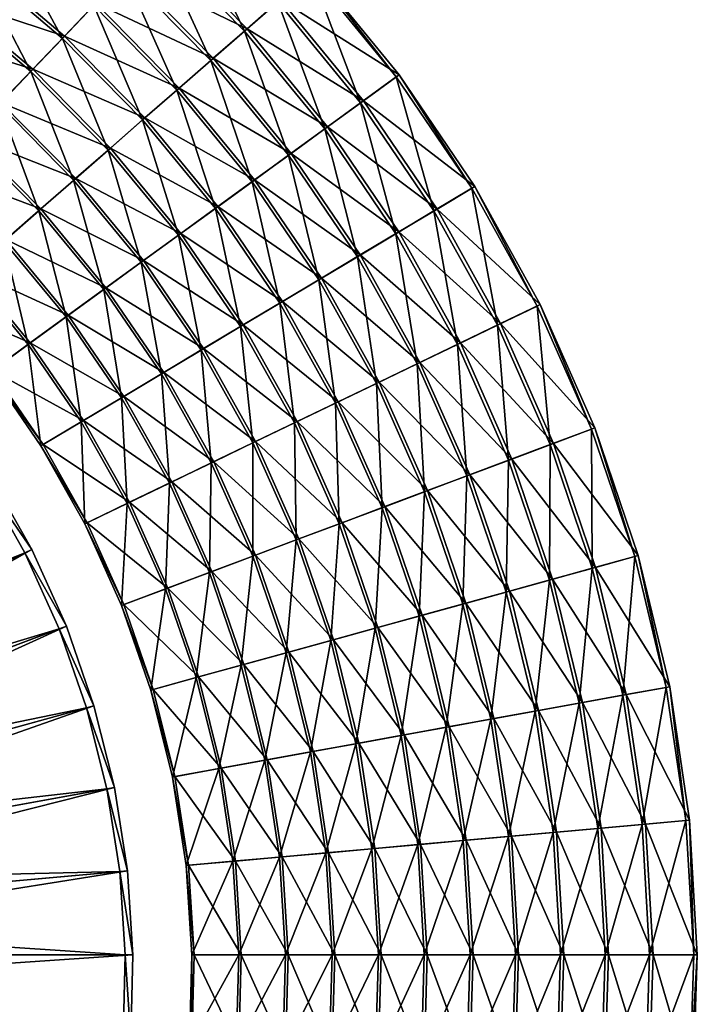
# Model space of a CAD drawing. Header units: millimetres. Extents: x -582 to 582, y -580 to 583.
# Tile 24 of 25: x 319 to 582, y -11 to 370. Entities that reach past the tile are written whole.
import ezdxf

# ---------------------------------------------------------------- set-up
doc = ezdxf.new("R2010")
doc.units = ezdxf.units.MM
doc.layers.add('COUCHE_0', color=7, linetype='Continuous')

msp = doc.modelspace()

# ---------------------------------------------------------------- meshes
at = {"layer": 'COUCHE_0'}
mesh = msp.add_polyface(dxfattribs=at)
corners = [(326.86, 296.33, 117.69), (340.34, 308.11, 124.6), (311.45, 337.38, 124.6), (299.08, 324.44, 117.69), (353.74, 319.81, 131.77), (323.74, 350.24, 131.77), (367.05, 331.44, 139.22), (335.96, 363.02, 139.22), (348.1, 375.71, 146.94), (380.27, 343, 146.94), (360.15, 388.32, 154.93), (381.2, 343.81, 144.2), (367.94, 332.23, 136.47), (336.78, 363.88, 136.47), (348.95, 376.6, 144.2), (354.6, 320.57, 129), (324.53, 351.07, 129), (341.17, 308.83, 121.81), (312.21, 338.18, 121.81), (299.81, 325.21, 114.89), (327.65, 297.03, 114.89), (287.33, 312.16, 108.24), (291.14, 377.86, 131.77), (302.17, 391.68, 139.22), (313.11, 405.41, 146.94), (323.99, 419.05, 154.93), (372.12, 400.84, 163.19), (334.79, 432.59, 163.19), (345.51, 446.03, 171.71), (384, 413.27, 171.71), (356.15, 459.37, 180.51), (384.94, 414.25, 169.04), (373.03, 401.79, 160.49), (335.61, 433.62, 160.49), (346.35, 447.09, 169.04), (361.03, 389.24, 152.21), (324.78, 420.04, 152.21), (313.88, 406.37, 144.2), (302.9, 392.61, 136.47), (291.86, 378.75, 129), (280.74, 364.81, 121.81), (275.61, 431.85, 146.94), (285.22, 446.41, 154.93), (294.76, 460.87, 163.19), (304.23, 475.22, 171.71), (313.64, 489.46, 180.51), (357.02, 460.47, 177.85), (314.4, 490.62, 177.85), (304.98, 476.35, 169.04), (295.49, 461.96, 160.49), (285.92, 447.47, 152.21), (276.29, 432.88, 144.2), (269.26, 516.84, 177.85)]
mesh.append_faces([[corners[k] for k in face] for face in [(0, 2, 3), (1, 5, 2), (4, 7, 5), (6, 8, 7), (9, 10, 8), (11, 13, 14), (12, 16, 13), (15, 18, 16), (17, 19, 18), (20, 21, 19), (5, 23, 22), (7, 24, 23), (8, 25, 24), (10, 27, 25), (26, 28, 27), (29, 30, 28), (31, 33, 34), (32, 36, 33), (35, 37, 36), (14, 38, 37), (13, 39, 38), (16, 40, 39), (25, 43, 42), (27, 44, 43), (28, 45, 44), (30, 47, 45), (46, 48, 47), (34, 49, 48), (33, 50, 49)]], dxfattribs={"vtx0": -1})
mesh.append_faces([[corners[k] for k in face] for face in [(0, 1, 2), (1, 4, 5), (4, 6, 7), (11, 12, 13), (12, 15, 16), (15, 17, 18), (2, 5, 22), (5, 7, 23), (7, 8, 24), (8, 10, 25), (10, 26, 27), (31, 32, 33), (32, 35, 36), (35, 14, 37), (14, 13, 38), (13, 16, 39), (16, 18, 40), (23, 24, 41), (24, 25, 42), (25, 27, 43), (27, 28, 44), (28, 30, 45), (30, 46, 47), (46, 34, 48), (34, 33, 49), (33, 36, 50), (36, 37, 51), (45, 47, 52)]], dxfattribs={"vtx2": -1})
mesh = msp.add_polyface(dxfattribs=at)
corners = [(465.05, 287.43, 163.19), (451.43, 338.07, 171.72), (437.52, 327.97, 163.19), (479.81, 296.25, 171.72), (494.46, 305, 180.51), (465.23, 348.1, 180.51), (495.66, 305.71, 177.85), (466.36, 348.92, 177.85), (480.98, 296.94, 169.04), (452.52, 338.87, 169.04), (438.58, 328.74, 160.49), (466.18, 288.1, 160.49), (424.53, 318.53, 152.21), (380.88, 286.82, 131.77), (367.05, 331.44, 139.22), (353.74, 319.81, 131.77), (395.18, 297.21, 139.22), (409.39, 307.53, 146.94), (380.27, 343, 146.94), (423.5, 317.79, 154.93), (393.41, 354.48, 154.93), (406.45, 365.87, 163.19), (419.4, 377.18, 171.71), (432.25, 388.41, 180.51), (433.3, 389.33, 177.85), (420.42, 378.07, 169.04), (407.44, 366.73, 160.49), (394.37, 355.31, 152.21), (410.39, 308.25, 144.2), (381.2, 343.81, 144.2), (396.14, 297.91, 136.47), (367.94, 332.23, 136.47), (354.6, 320.57, 129), (348.1, 375.71, 146.94), (360.15, 388.32, 154.93), (372.12, 400.84, 163.19), (384, 413.27, 171.71), (395.79, 425.6, 180.51), (396.76, 426.61, 177.85), (384.94, 414.25, 169.04), (373.03, 401.79, 160.49), (361.03, 389.24, 152.21), (348.95, 376.6, 144.2), (345.51, 446.03, 171.71), (356.15, 459.37, 180.51), (357.02, 460.47, 177.85), (346.35, 447.09, 169.04)]
mesh.append_faces([[corners[k] for k in face] for face in [(0, 1, 2), (3, 5, 1), (4, 7, 5), (6, 9, 7), (8, 10, 9), (11, 12, 10), (13, 14, 15), (16, 18, 14), (17, 20, 18), (19, 21, 20), (2, 22, 21), (1, 23, 22), (5, 24, 23), (7, 25, 24), (9, 26, 25), (10, 27, 26), (12, 29, 27), (28, 31, 29), (30, 32, 31), (20, 35, 34), (21, 36, 35), (22, 37, 36), (23, 38, 37), (24, 39, 38), (25, 40, 39), (26, 41, 40), (27, 42, 41), (37, 45, 44), (38, 46, 45)]], dxfattribs={"vtx0": -1})
mesh.append_faces([[corners[k] for k in face] for face in [(3, 4, 5), (4, 6, 7), (6, 8, 9), (16, 17, 18), (17, 19, 20), (19, 2, 21), (2, 1, 22), (1, 5, 23), (5, 7, 24), (7, 9, 25), (9, 10, 26), (10, 12, 27), (12, 28, 29), (28, 30, 31), (14, 18, 33), (18, 20, 34), (20, 21, 35), (21, 22, 36), (22, 23, 37), (23, 24, 38), (24, 25, 39), (25, 26, 40), (26, 27, 41), (27, 29, 42), (35, 36, 43), (36, 37, 44), (37, 38, 45), (38, 39, 46)]], dxfattribs={"vtx2": -1})
mesh = msp.add_polyface(dxfattribs=at)
corners = [(476.16, 187.57, 146.94), (473.24, 237.07, 154.93), (457.53, 229.5, 146.94), (492.49, 193.7, 154.93), (488.85, 244.59, 163.19), (508.71, 199.78, 163.19), (524.8, 205.82, 171.72), (504.34, 252.05, 171.72), (540.78, 211.82, 180.51), (519.71, 259.45, 180.51), (542.09, 212.31, 177.85), (520.97, 260.05, 177.85), (526.07, 206.3, 169.04), (505.56, 252.63, 169.04), (509.93, 200.24, 160.49), (490.03, 245.15, 160.49), (474.39, 237.62, 152.21), (493.68, 194.14, 152.21), (458.63, 230.04, 144.2), (409.75, 206.49, 124.6), (425.78, 214.21, 131.77), (404.96, 251.52, 131.77), (441.7, 221.88, 139.22), (420.14, 260.59, 139.22), (435.21, 269.6, 146.94), (450.19, 278.54, 154.93), (465.05, 287.43, 163.19), (479.81, 296.25, 171.72), (494.46, 305, 180.51), (495.66, 305.71, 177.85), (480.98, 296.94, 169.04), (466.18, 288.1, 160.49), (451.28, 279.2, 152.21), (436.27, 270.23, 144.2), (442.77, 222.4, 136.47), (421.15, 261.2, 136.47), (426.81, 214.71, 129), (405.94, 252.11, 129), (410.74, 206.97, 121.81), (390.63, 242.96, 121.81), (395.18, 297.21, 139.22), (409.39, 307.53, 146.94), (423.5, 317.79, 154.93), (437.52, 327.97, 163.19), (451.43, 338.07, 171.72), (438.58, 328.74, 160.49), (424.53, 318.53, 152.21), (410.39, 308.25, 144.2), (396.14, 297.91, 136.47)]
mesh.append_faces([[corners[k] for k in face] for face in [(0, 1, 2), (3, 4, 1), (5, 7, 4), (6, 9, 7), (8, 11, 9), (10, 13, 11), (12, 15, 13), (14, 16, 15), (17, 18, 16), (20, 23, 21), (22, 24, 23), (2, 25, 24), (1, 26, 25), (4, 27, 26), (7, 28, 27), (9, 29, 28), (11, 30, 29), (13, 31, 30), (15, 32, 31), (16, 33, 32), (18, 35, 33), (34, 37, 35), (36, 39, 37), (23, 41, 40), (24, 42, 41), (25, 43, 42), (32, 47, 46), (33, 48, 47)]], dxfattribs={"vtx0": -1})
mesh.append_faces([[corners[k] for k in face] for face in [(5, 6, 7), (6, 8, 9), (8, 10, 11), (10, 12, 13), (12, 14, 15), (19, 20, 21), (20, 22, 23), (22, 2, 24), (2, 1, 25), (1, 4, 26), (4, 7, 27), (7, 9, 28), (9, 11, 29), (11, 13, 30), (13, 15, 31), (15, 16, 32), (16, 18, 33), (18, 34, 35), (34, 36, 37), (36, 38, 39), (21, 23, 40), (23, 24, 41), (24, 25, 42), (25, 26, 43), (26, 27, 44), (30, 31, 45), (31, 32, 46), (32, 33, 47), (33, 35, 48)]], dxfattribs={"vtx2": -1})
mesh = msp.add_polyface(dxfattribs=at)
corners = [(377.4, 190.91, 111.07), (374.32, 233.22, 117.69), (358.86, 223.98, 111.07), (393.62, 198.73, 117.69), (389.69, 242.4, 124.6), (409.75, 206.49, 124.6), (404.96, 251.52, 131.77), (410.74, 206.97, 121.81), (375.23, 233.76, 114.89), (390.63, 242.96, 121.81), (394.57, 199.19, 114.89), (359.73, 224.5, 108.24), (327.68, 205.35, 98.65), (343.31, 214.69, 104.72), (322.79, 244.61, 104.72), (308.05, 233.91, 98.65), (337.44, 255.26, 111.07), (352.01, 265.84, 117.69), (366.49, 276.36, 124.6), (380.88, 286.82, 131.77), (395.18, 297.21, 139.22), (421.15, 261.2, 136.47), (405.94, 252.11, 129), (381.81, 287.49, 129), (396.14, 297.91, 136.47), (367.38, 277.01, 121.81), (352.86, 266.46, 114.89), (338.26, 255.85, 108.24), (344.15, 215.19, 101.88), (323.57, 245.18, 101.88), (328.48, 205.83, 95.79), (308.8, 234.45, 95.79), (308.05, 233.91, 98.65), (299.66, 272.57, 104.72), (285.94, 260.59, 98.65), (313.3, 284.48, 111.07), (326.86, 296.33, 117.69), (340.34, 308.11, 124.6), (353.74, 319.81, 131.77), (367.05, 331.44, 139.22), (354.6, 320.57, 129), (341.17, 308.83, 121.81), (327.65, 297.03, 114.89), (314.06, 285.15, 108.24), (300.39, 273.21, 101.88), (286.64, 261.2, 95.79), (308.05, 233.91, 98.65), (285.94, 260.59, 98.65), (286.63, 311.43, 111.07), (299.08, 324.44, 117.69), (299.81, 325.21, 114.89), (287.33, 312.16, 108.24)]
mesh.append_faces([[corners[k] for k in face] for face in [(0, 1, 2), (3, 4, 1), (5, 6, 4), (7, 8, 9), (10, 11, 8), (12, 14, 15), (13, 16, 14), (2, 17, 16), (1, 18, 17), (4, 19, 18), (6, 20, 19), (21, 23, 24), (22, 25, 23), (9, 26, 25), (8, 27, 26), (11, 29, 27), (28, 31, 29), (30, 32, 31), (15, 33, 34), (14, 35, 33), (16, 36, 35), (17, 37, 36), (18, 38, 37), (23, 41, 40), (25, 42, 41), (26, 43, 42), (27, 44, 43), (29, 45, 44), (35, 49, 48)]], dxfattribs={"vtx0": -1})
mesh.append_faces([[corners[k] for k in face] for face in [(12, 13, 14), (13, 2, 16), (2, 1, 17), (1, 4, 18), (4, 6, 19), (21, 22, 23), (22, 9, 25), (9, 8, 26), (8, 11, 27), (11, 28, 29), (28, 30, 31), (15, 14, 33), (14, 16, 35), (16, 17, 36), (17, 18, 37), (18, 19, 38), (19, 20, 39), (24, 23, 40), (23, 25, 41), (25, 26, 42), (26, 27, 43), (27, 29, 44), (29, 31, 45), (31, 46, 47), (33, 35, 48), (35, 36, 49), (41, 42, 50), (42, 43, 51)]], dxfattribs={"vtx2": -1})
mesh = msp.add_polyface(dxfattribs=at)
corners = [(156.93, -5.74, 2064.85), (363.23, 8.36, 585.85), (156.92, 8.36, 2064.85), (360.26, 8.36, 585.44), (153.94, 8.36, 2064.44), (152.67, 22.13, 2064.44), (358.16, 40.62, 585.44), (361.12, 40.89, 585.85), (155.63, 22.4, 2064.85), (360.26, 8.36, 585.44), (358.16, 40.62, 585.44), (358.16, 40.62, 585.44), (150.17, 35.73, 2064.44), (353.17, 72.57, 585.44), (356.1, 73.1, 585.85), (153.1, 36.26, 2064.85), (358.16, 40.62, 585.44), (353.17, 72.57, 585.44), (353.17, 72.57, 585.44), (146.47, 49.06, 2064.44), (345.35, 103.95, 585.44), (348.21, 104.74, 585.85), (149.33, 49.85, 2064.85), (353.17, 72.57, 585.44), (345.35, 103.95, 585.44), (345.35, 103.95, 585.44), (141.58, 62, 2064.44), (334.74, 134.49, 585.44), (337.52, 135.53, 585.85), (144.36, 63.04, 2064.85), (345.35, 103.95, 585.44), (334.74, 134.49, 585.44), (334.74, 134.49, 585.44), (135.55, 74.45, 2064.44), (321.43, 163.96, 585.44), (324.11, 165.25, 585.85), (138.22, 75.74, 2064.85), (334.74, 134.49, 585.44), (321.43, 163.96, 585.44), (321.43, 163.96, 585.44), (358.89, 143.55, 98.65), (361.08, 183.06, 104.72), (344.67, 175.15, 98.65), (376.84, 150.29, 101.88), (359.75, 143.88, 95.79), (345.51, 175.56, 95.79), (358.89, 143.55, 98.65), (344.67, 175.15, 98.65), (344.67, 175.15, 98.65), (128.43, 86.3, 2064.44), (305.54, 192.12, 585.44), (308.09, 193.65, 585.85), (321.43, 163.96, 585.44), (305.54, 192.12, 585.44), (305.54, 192.12, 585.44), (343.31, 214.69, 104.72), (327.68, 205.35, 98.65), (358.86, 223.98, 111.07), (378.31, 191.35, 108.24), (344.15, 215.19, 101.88), (359.73, 224.5, 108.24), (361.95, 183.48, 101.88), (328.48, 205.83, 95.79), (344.67, 175.15, 98.65), (327.68, 205.35, 98.65), (327.68, 205.35, 98.65), (120.27, 97.48, 2064.44), (287.19, 218.74, 585.44), (130.98, 87.83, 2064.85), (289.59, 220.49, 585.85), (305.54, 192.12, 585.44), (287.19, 218.74, 585.44), (287.19, 218.74, 585.44), (327.68, 205.35, 98.65), (308.05, 233.91, 98.65), (111.15, 107.87, 2064.44), (266.52, 243.61, 585.44), (122.68, 99.22, 2064.85), (268.76, 245.57, 585.85), (101.13, 117.41, 2064.44), (243.71, 266.53, 585.44), (113.39, 109.83, 2064.85), (245.76, 268.68, 585.85)]
mesh.append_faces([[corners[k] for k in face] for face in [(0, 1, 2), (3, 5, 6), (2, 7, 8), (1, 11, 7), (6, 12, 13), (8, 14, 15), (7, 18, 14), (13, 19, 20), (15, 21, 22), (14, 25, 21), (20, 26, 27), (22, 28, 29), (21, 32, 28), (27, 33, 34), (29, 35, 36), (28, 39, 35), (40, 41, 42), (44, 48, 45), (34, 49, 50), (35, 54, 51), (42, 55, 56), (41, 57, 55), (58, 59, 60), (61, 62, 59), (45, 65, 62), (50, 66, 67), (51, 72, 69), (67, 75, 76), (76, 79, 80)]], dxfattribs={"vtx0": -1})
mesh.append_faces([[corners[k] for k in face] for face in [(3, 4, 5), (2, 1, 7), (1, 9, 10), (6, 5, 12), (8, 7, 14), (7, 16, 17), (13, 12, 19), (15, 14, 21), (14, 23, 24), (20, 19, 26), (22, 21, 28), (21, 30, 31), (27, 26, 33), (29, 28, 35), (28, 37, 38), (43, 44, 45), (44, 46, 47), (34, 33, 49), (36, 35, 51), (35, 52, 53), (42, 41, 55), (61, 45, 62), (45, 63, 64), (68, 51, 69), (51, 70, 71), (62, 73, 74), (77, 69, 78), (81, 78, 82)]], dxfattribs={"vtx2": -1})
mesh = msp.add_polyface(dxfattribs=at)
corners = [(577.35, 60.35, 180.51), (571.09, 112.12, 177.85), (569.71, 111.87, 180.51), (578.74, 60.48, 177.85), (554.25, 109.06, 169.04), (467.13, 93.25, 131.77), (484.52, 96.41, 139.22), (474.03, 139.46, 139.22), (456.99, 134.76, 131.77), (501.8, 99.54, 146.94), (490.96, 144.13, 146.94), (518.96, 102.66, 154.93), (507.77, 148.77, 154.93), (536.01, 105.75, 163.19), (524.47, 153.38, 163.19), (552.92, 108.82, 171.72), (541.04, 157.95, 171.72), (557.49, 162.49, 180.51), (558.84, 162.86, 177.85), (542.35, 158.31, 169.04), (537.3, 105.99, 160.49), (525.73, 153.73, 160.49), (520.21, 102.89, 152.21), (509, 149.11, 152.21), (503.01, 99.76, 144.2), (492.14, 144.46, 144.2), (485.69, 96.62, 136.47), (475.17, 139.78, 136.47), (468.25, 93.46, 129), (458.09, 135.06, 129), (459.72, 181.4, 139.22), (476.16, 187.57, 146.94), (492.49, 193.7, 154.93), (508.71, 199.78, 163.19), (524.8, 205.82, 171.72), (540.78, 211.82, 180.51), (542.09, 212.31, 177.85), (526.07, 206.3, 169.04), (509.93, 200.24, 160.49), (493.68, 194.14, 152.21), (477.31, 188, 144.2), (460.83, 181.81, 136.47), (457.53, 229.5, 146.94), (473.24, 237.07, 154.93), (488.85, 244.59, 163.19), (474.39, 237.62, 152.21), (458.63, 230.04, 144.2), (442.77, 222.4, 136.47)]
mesh.append_faces([[corners[k] for k in face] for face in [(0, 1, 2), (3, 4, 1), (5, 7, 8), (6, 10, 7), (9, 12, 10), (11, 14, 12), (13, 16, 14), (15, 17, 16), (2, 18, 17), (1, 19, 18), (4, 21, 19), (20, 23, 21), (22, 25, 23), (24, 27, 25), (26, 29, 27), (7, 31, 30), (10, 32, 31), (12, 33, 32), (14, 34, 33), (16, 35, 34), (17, 36, 35), (18, 37, 36), (19, 38, 37), (21, 39, 38), (23, 40, 39), (25, 41, 40)]], dxfattribs={"vtx0": -1})
mesh.append_faces([[corners[k] for k in face] for face in [(5, 6, 7), (6, 9, 10), (9, 11, 12), (11, 13, 14), (13, 15, 16), (15, 2, 17), (2, 1, 18), (1, 4, 19), (4, 20, 21), (20, 22, 23), (22, 24, 25), (24, 26, 27), (26, 28, 29), (8, 7, 30), (7, 10, 31), (10, 12, 32), (12, 14, 33), (14, 16, 34), (16, 17, 35), (17, 18, 36), (18, 19, 37), (19, 21, 38), (21, 23, 39), (23, 25, 40), (25, 27, 41), (30, 31, 42), (31, 32, 43), (32, 33, 44), (38, 39, 45), (39, 40, 46), (40, 41, 47)]], dxfattribs={"vtx2": -1})
mesh = msp.add_polyface(dxfattribs=at)
corners = [(449.62, 90.07, 124.6), (456.99, 134.76, 131.77), (439.84, 130.02, 124.6), (468.25, 93.46, 129), (440.9, 130.32, 121.81), (458.09, 135.06, 129), (370.21, 110.81, 98.65), (387.76, 115.65, 104.72), (375.94, 149.95, 104.72), (358.89, 143.55, 98.65), (405.22, 120.47, 111.07), (392.89, 156.32, 111.07), (422.58, 125.26, 117.69), (409.75, 162.64, 117.69), (426.51, 168.93, 124.6), (443.17, 175.19, 131.77), (459.72, 181.4, 139.22), (475.17, 139.78, 136.47), (444.24, 175.59, 129), (460.83, 181.81, 136.47), (427.54, 169.32, 121.81), (423.6, 125.54, 114.89), (410.74, 163.02, 114.89), (406.2, 120.74, 108.24), (393.84, 156.67, 108.24), (388.7, 115.91, 101.88), (376.84, 150.29, 101.88), (371.1, 111.05, 95.79), (359.75, 143.88, 95.79), (370.21, 110.81, 98.65), (358.89, 143.55, 98.65), (358.89, 143.55, 98.65), (361.08, 183.06, 104.72), (377.4, 190.91, 111.07), (393.62, 198.73, 117.69), (409.75, 206.49, 124.6), (425.78, 214.21, 131.77), (441.7, 221.88, 139.22), (457.53, 229.5, 146.94), (477.31, 188, 144.2), (442.77, 222.4, 136.47), (458.63, 230.04, 144.2), (426.81, 214.71, 129), (410.74, 206.97, 121.81), (394.57, 199.19, 114.89), (378.31, 191.35, 108.24), (361.95, 183.48, 101.88), (345.51, 175.56, 95.79), (358.86, 223.98, 111.07), (374.32, 233.22, 117.69), (389.69, 242.4, 124.6), (375.23, 233.76, 114.89), (359.73, 224.5, 108.24), (344.15, 215.19, 101.88)]
mesh.append_faces([[corners[k] for k in face] for face in [(0, 1, 2), (3, 4, 5), (6, 8, 9), (7, 11, 8), (10, 13, 11), (12, 14, 13), (2, 15, 14), (1, 16, 15), (17, 18, 19), (5, 20, 18), (4, 22, 20), (21, 24, 22), (23, 26, 24), (25, 28, 26), (27, 31, 28), (8, 33, 32), (11, 34, 33), (13, 35, 34), (14, 36, 35), (15, 37, 36), (16, 38, 37), (39, 40, 41), (19, 42, 40), (18, 43, 42), (20, 44, 43), (22, 45, 44), (24, 46, 45), (26, 47, 46)]], dxfattribs={"vtx0": -1})
mesh.append_faces([[corners[k] for k in face] for face in [(6, 7, 8), (7, 10, 11), (10, 12, 13), (12, 2, 14), (2, 1, 15), (17, 5, 18), (5, 4, 20), (4, 21, 22), (21, 23, 24), (23, 25, 26), (25, 27, 28), (27, 29, 30), (9, 8, 32), (8, 11, 33), (11, 13, 34), (13, 14, 35), (14, 15, 36), (15, 16, 37), (19, 18, 42), (18, 20, 43), (20, 22, 44), (22, 24, 45), (24, 26, 46), (32, 33, 48), (33, 34, 49), (34, 35, 50), (43, 44, 51), (44, 45, 52), (45, 46, 53)]], dxfattribs={"vtx2": -1})
mesh = msp.add_polyface(dxfattribs=at)
corners = [(386.05, 8.36, 98.65), (404.26, 8.36, 104.72), (401.99, 44.57, 104.72), (383.85, 42.94, 98.65), (422.37, 8.36, 111.07), (420.02, 46.19, 111.07), (440.38, 8.36, 117.69), (437.96, 47.81, 117.69), (458.28, 8.36, 124.6), (455.79, 49.41, 124.6), (459.38, 8.36, 121.81), (441.44, 8.36, 114.89), (439.01, 47.9, 114.89), (456.88, 49.51, 121.81), (423.39, 8.36, 108.24), (421.03, 46.28, 108.24), (405.23, 8.36, 101.88), (402.95, 44.65, 101.88), (386.98, 8.36, 95.79), (384.77, 43.02, 95.79), (386.05, 8.36, 98.65), (383.85, 42.94, 98.65), (383.85, 42.94, 98.65), (396.47, 80.43, 104.72), (378.55, 77.18, 98.65), (414.29, 83.66, 111.07), (432.01, 86.88, 117.69), (449.62, 90.07, 124.6), (467.13, 93.25, 131.77), (433.05, 87.07, 114.89), (450.71, 90.27, 121.81), (415.29, 83.84, 108.24), (397.43, 80.6, 101.88), (379.47, 77.34, 95.79), (383.85, 42.94, 98.65), (378.55, 77.18, 98.65), (378.55, 77.18, 98.65), (387.76, 115.65, 104.72), (370.21, 110.81, 98.65), (405.22, 120.47, 111.07), (422.58, 125.26, 117.69), (439.84, 130.02, 124.6), (456.99, 134.76, 131.77), (468.25, 93.46, 129), (440.9, 130.32, 121.81), (423.6, 125.54, 114.89), (406.2, 120.74, 108.24), (388.7, 115.91, 101.88), (371.1, 111.05, 95.79), (378.55, 77.18, 98.65), (370.21, 110.81, 98.65), (370.21, 110.81, 98.65)]
mesh.append_faces([[corners[k] for k in face] for face in [(0, 2, 3), (1, 5, 2), (4, 7, 5), (6, 9, 7), (10, 12, 13), (11, 15, 12), (14, 17, 15), (16, 19, 17), (18, 22, 19), (3, 23, 24), (2, 25, 23), (5, 26, 25), (7, 27, 26), (9, 28, 27), (13, 29, 30), (12, 31, 29), (15, 32, 31), (17, 33, 32), (19, 36, 33), (24, 37, 38), (23, 39, 37), (25, 40, 39), (26, 41, 40), (30, 45, 44), (29, 46, 45), (31, 47, 46), (32, 48, 47), (33, 51, 48)]], dxfattribs={"vtx0": -1})
mesh.append_faces([[corners[k] for k in face] for face in [(0, 1, 2), (1, 4, 5), (4, 6, 7), (6, 8, 9), (10, 11, 12), (11, 14, 15), (14, 16, 17), (16, 18, 19), (18, 20, 21), (3, 2, 23), (2, 5, 25), (5, 7, 26), (7, 9, 27), (13, 12, 29), (12, 15, 31), (15, 17, 32), (17, 19, 33), (19, 34, 35), (24, 23, 37), (23, 25, 39), (25, 26, 40), (26, 27, 41), (27, 28, 42), (43, 30, 44), (30, 29, 45), (29, 31, 46), (31, 32, 47), (32, 33, 48), (33, 49, 50)]], dxfattribs={"vtx2": -1})
mesh = msp.add_polyface(dxfattribs=at)
corners = [(458.28, 8.36, 124.6), (476.07, 8.36, 131.77), (473.51, 51, 131.77), (455.79, 49.41, 124.6), (493.75, 8.36, 139.22), (491.11, 52.59, 139.22), (511.31, 8.36, 146.94), (508.61, 54.16, 146.94), (528.76, 8.36, 154.93), (525.98, 55.73, 154.93), (546.08, 8.36, 163.19), (543.23, 57.28, 163.19), (563.27, 8.36, 171.72), (560.35, 58.82, 171.72), (580.34, 8.36, 180.51), (577.35, 60.35, 180.51), (581.73, 8.36, 177.85), (578.74, 60.48, 177.85), (564.62, 8.36, 169.04), (561.7, 58.94, 169.04), (547.39, 8.36, 160.49), (544.53, 57.4, 160.49), (530.03, 8.36, 152.21), (527.24, 55.84, 152.21), (512.54, 8.36, 144.2), (509.83, 54.27, 144.2), (494.94, 8.36, 136.47), (492.3, 52.7, 136.47), (477.22, 8.36, 129), (474.65, 51.11, 129), (459.38, 8.36, 121.81), (456.88, 49.51, 121.81), (467.13, 93.25, 131.77), (484.52, 96.41, 139.22), (501.8, 99.54, 146.94), (518.96, 102.66, 154.93), (536.01, 105.75, 163.19), (552.92, 108.82, 171.72), (569.71, 111.87, 180.51), (571.09, 112.12, 177.85), (554.25, 109.06, 169.04), (537.3, 105.99, 160.49), (520.21, 102.89, 152.21), (503.01, 99.76, 144.2), (485.69, 96.62, 136.47), (468.25, 93.46, 129), (450.71, 90.27, 121.81)]
mesh.append_faces([[corners[k] for k in face] for face in [(0, 2, 3), (1, 5, 2), (4, 7, 5), (6, 9, 7), (8, 11, 9), (10, 13, 11), (12, 15, 13), (14, 17, 15), (16, 19, 17), (18, 21, 19), (20, 23, 21), (22, 25, 23), (24, 27, 25), (26, 29, 27), (28, 31, 29), (2, 33, 32), (5, 34, 33), (7, 35, 34), (9, 36, 35), (11, 37, 36), (13, 38, 37), (19, 41, 40), (21, 42, 41), (23, 43, 42), (25, 44, 43), (27, 45, 44), (29, 46, 45)]], dxfattribs={"vtx0": -1})
mesh.append_faces([[corners[k] for k in face] for face in [(0, 1, 2), (1, 4, 5), (4, 6, 7), (6, 8, 9), (8, 10, 11), (10, 12, 13), (12, 14, 15), (14, 16, 17), (16, 18, 19), (18, 20, 21), (20, 22, 23), (22, 24, 25), (24, 26, 27), (26, 28, 29), (28, 30, 31), (3, 2, 32), (2, 5, 33), (5, 7, 34), (7, 9, 35), (9, 11, 36), (11, 13, 37), (13, 15, 38), (15, 17, 39), (17, 19, 40), (19, 21, 41), (21, 23, 42), (23, 25, 43), (25, 27, 44), (27, 29, 45), (29, 31, 46)]], dxfattribs={"vtx2": -1})
mesh = msp.add_polyface(dxfattribs=at)
corners = [(122.93, -96.7, 2064.85), (298.12, -206.55, 585.85), (131.21, -85.28, 2064.85), (295.71, -204.8, 585.44), (128.8, -83.53, 2064.44), (135.87, -71.65, 2064.44), (315.53, -178.99, 585.85), (138.42, -73.17, 2064.85), (312.98, -177.46, 585.44), (141.84, -59.17, 2064.44), (327.73, -148.69, 585.44), (330.4, -149.98, 585.85), (144.52, -60.46, 2064.85), (146.68, -46.21, 2064.44), (339.83, -118.7, 585.44), (342.62, -119.75, 585.85), (149.46, -47.25, 2064.85), (150.33, -32.87, 2064.44), (349.21, -87.76, 585.44), (147.12, -31.98, 2089.43), (143.53, -45.03, 2114.8), (146.35, -46.09, 2089.81), (149.99, -32.78, 2089.81), (147.09, -31.98, 2114.8), (153.19, -33.66, 2064.85), (352.07, -88.55, 585.85), (152.77, -19.25, 2064.44), (355.76, -56.09, 585.44), (149.49, -18.66, 2089.43), (146.53, -18.12, 2114.46), (144.49, -31.26, 2139.83), (149.46, -18.65, 2114.8), (146.81, -18.17, 2139.83), (152.42, -19.19, 2089.81), (155.69, -19.78, 2064.85), (358.69, -56.62, 585.85), (153.97, -5.48, 2064.44), (359.46, -23.97, 585.44), (150.66, -5.18, 2089.43), (147.66, -4.91, 2114.46), (144.98, -4.67, 2139.53), (144.47, -17.75, 2164.88), (147.95, -4.93, 2139.83), (150.63, -5.17, 2114.8), (153.63, -5.44, 2089.81), (156.93, -5.74, 2064.85), (362.42, -24.24, 585.85), (153.94, 8.36, 2064.44), (360.26, 8.36, 585.44), (150.62, 8.36, 2089.43), (147.61, 8.36, 2114.46), (145.58, -4.72, 2164.88), (147.89, 8.36, 2139.83), (150.59, 8.36, 2114.8), (153.59, 8.36, 2089.81), (156.92, 8.36, 2064.85), (363.23, 8.36, 585.85)]
mesh.append_faces([[corners[k] for k in face] for face in [(0, 1, 2), (2, 6, 7), (8, 9, 10), (7, 11, 12), (10, 13, 14), (12, 15, 16), (14, 17, 18), (13, 19, 17), (20, 22, 23), (21, 24, 22), (16, 25, 24), (18, 26, 27), (17, 28, 26), (19, 29, 28), (30, 31, 32), (23, 33, 31), (22, 34, 33), (24, 35, 34), (27, 36, 37), (26, 38, 36), (28, 39, 38), (29, 40, 39), (32, 43, 42), (31, 44, 43), (33, 45, 44), (34, 46, 45), (37, 47, 48)]], dxfattribs={"vtx0": -1})
mesh.append_faces([[corners[k] for k in face] for face in [(3, 4, 5), (8, 5, 9), (10, 9, 13), (12, 11, 15), (14, 13, 17), (20, 21, 22), (21, 16, 24), (16, 15, 25), (18, 17, 26), (17, 19, 28), (30, 23, 31), (23, 22, 33), (22, 24, 34), (24, 25, 35), (27, 26, 36), (26, 28, 38), (28, 29, 39), (41, 32, 42), (32, 31, 43), (31, 33, 44), (33, 34, 45), (34, 35, 46), (37, 36, 47), (36, 38, 49), (38, 39, 50), (51, 42, 52), (42, 43, 53), (43, 44, 54), (44, 45, 55), (45, 46, 56)]], dxfattribs={"vtx2": -1})
mesh = msp.add_polyface(dxfattribs=at)
corners = [(330.4, -149.98, 585.85), (339.83, -118.7, 585.44), (342.62, -119.75, 585.85), (339.83, -118.7, 585.44), (349.21, -87.76, 585.44), (349.21, -87.76, 585.44), (352.07, -88.55, 585.85), (363.98, -127.77, 98.65), (381.03, -134.17, 104.72), (391.62, -99.46, 104.72), (374.07, -94.62, 98.65), (397.99, -140.53, 111.07), (409.08, -104.28, 111.07), (414.85, -146.86, 117.69), (426.44, -109.07, 117.69), (415.84, -147.23, 114.89), (398.94, -140.89, 108.24), (410.06, -104.55, 108.24), (427.46, -109.35, 114.89), (381.94, -134.51, 101.88), (392.56, -99.72, 101.88), (364.85, -128.09, 95.79), (374.96, -94.87, 95.79), (363.98, -127.77, 98.65), (374.07, -94.62, 98.65), (374.07, -94.62, 98.65), (349.21, -87.76, 585.44), (355.76, -56.09, 585.44), (355.76, -56.09, 585.44), (358.69, -56.62, 585.85), (399.06, -63.95, 104.72), (381.14, -60.7, 98.65), (416.88, -67.18, 111.07), (434.6, -70.4, 117.69), (417.88, -67.37, 108.24), (400.02, -64.12, 101.88), (382.06, -60.86, 95.79), (374.07, -94.62, 98.65), (381.14, -60.7, 98.65), (381.14, -60.7, 98.65), (355.76, -56.09, 585.44), (359.46, -23.97, 585.44), (359.46, -23.97, 585.44), (362.42, -24.24, 585.85), (403.29, -27.91, 104.72), (385.15, -26.28, 98.65), (421.32, -29.54, 111.07), (435.64, -70.59, 114.89), (422.33, -29.63, 108.24), (404.25, -28, 101.88), (386.07, -26.36, 95.79), (381.14, -60.7, 98.65), (385.15, -26.28, 98.65), (385.15, -26.28, 98.65), (359.46, -23.97, 585.44), (360.26, 8.36, 585.44), (360.26, 8.36, 585.44), (363.23, 8.36, 585.85), (404.26, 8.36, 104.72), (386.05, 8.36, 98.65), (422.37, 8.36, 111.07), (405.23, 8.36, 101.88), (423.39, 8.36, 108.24), (386.98, 8.36, 95.79), (385.15, -26.28, 98.65), (386.05, 8.36, 98.65), (386.05, 8.36, 98.65)]
mesh.append_faces([[corners[k] for k in face] for face in [(0, 1, 2), (2, 5, 6), (7, 9, 10), (8, 12, 9), (11, 14, 12), (15, 17, 18), (16, 20, 17), (19, 22, 20), (21, 25, 22), (6, 28, 29), (10, 30, 31), (9, 32, 30), (12, 33, 32), (17, 35, 34), (20, 36, 35), (22, 39, 36), (29, 42, 43), (31, 44, 45), (30, 46, 44), (34, 49, 48), (35, 50, 49), (36, 53, 50), (43, 56, 57), (45, 58, 59), (44, 60, 58), (48, 61, 62), (49, 63, 61), (50, 66, 63)]], dxfattribs={"vtx0": -1})
mesh.append_faces([[corners[k] for k in face] for face in [(2, 3, 4), (7, 8, 9), (8, 11, 12), (11, 13, 14), (15, 16, 17), (16, 19, 20), (19, 21, 22), (21, 23, 24), (6, 26, 27), (10, 9, 30), (9, 12, 32), (12, 14, 33), (18, 17, 34), (17, 20, 35), (20, 22, 36), (22, 37, 38), (29, 40, 41), (31, 30, 44), (30, 32, 46), (47, 34, 48), (34, 35, 49), (35, 36, 50), (36, 51, 52), (43, 54, 55), (45, 44, 58), (44, 46, 60), (48, 49, 61), (49, 50, 63), (50, 64, 65)]], dxfattribs={"vtx2": -1})
mesh = msp.add_polyface(dxfattribs=at)
corners = [(414.85, -146.86, 117.69), (443.7, -113.83, 124.6), (426.44, -109.07, 117.69), (431.61, -153.15, 124.6), (460.85, -118.57, 131.77), (449.33, -159.8, 129), (444.76, -114.13, 121.81), (461.95, -118.87, 129), (432.64, -153.53, 121.81), (427.46, -109.35, 114.89), (452.21, -73.6, 124.6), (434.6, -70.4, 117.69), (469.72, -76.77, 131.77), (477.89, -123.27, 139.22), (487.11, -79.93, 139.22), (494.82, -127.94, 146.94), (504.39, -83.07, 146.94), (496, -128.27, 144.2), (479.03, -123.59, 136.47), (488.28, -80.14, 136.47), (505.6, -83.28, 144.2), (470.84, -76.98, 129), (453.3, -73.79, 121.81), (435.64, -70.59, 114.89), (417.88, -67.37, 108.24), (416.88, -67.18, 111.07), (439.26, -31.15, 117.69), (421.32, -29.54, 111.07), (457.09, -32.76, 124.6), (474.81, -34.35, 131.77), (492.41, -35.94, 139.22), (509.91, -37.51, 146.94), (493.6, -36.04, 136.47), (475.95, -34.45, 129), (458.18, -32.86, 121.81), (440.31, -31.25, 114.89), (422.33, -29.63, 108.24), (440.38, 8.36, 117.69), (422.37, 8.36, 111.07), (458.28, 8.36, 124.6), (476.07, 8.36, 131.77), (493.75, 8.36, 139.22), (511.31, 8.36, 146.94), (511.13, -37.62, 144.2), (494.94, 8.36, 136.47), (477.22, 8.36, 129), (459.38, 8.36, 121.81), (441.44, 8.36, 114.89), (423.39, 8.36, 108.24)]
mesh.append_faces([[corners[k] for k in face] for face in [(0, 1, 2), (3, 4, 1), (5, 6, 7), (8, 9, 6), (2, 10, 11), (1, 12, 10), (4, 14, 12), (13, 16, 14), (17, 19, 20), (18, 21, 19), (7, 22, 21), (6, 23, 22), (9, 24, 23), (25, 26, 27), (11, 28, 26), (10, 29, 28), (12, 30, 29), (14, 31, 30), (19, 33, 32), (21, 34, 33), (22, 35, 34), (23, 36, 35), (27, 37, 38), (26, 39, 37), (28, 40, 39), (29, 41, 40), (30, 42, 41), (32, 45, 44), (33, 46, 45), (34, 47, 46), (35, 48, 47)]], dxfattribs={"vtx0": -1})
mesh.append_faces([[corners[k] for k in face] for face in [(2, 1, 10), (1, 4, 12), (4, 13, 14), (13, 15, 16), (17, 18, 19), (18, 7, 21), (7, 6, 22), (6, 9, 23), (25, 11, 26), (11, 10, 28), (10, 12, 29), (12, 14, 30), (14, 16, 31), (20, 19, 32), (19, 21, 33), (21, 22, 34), (22, 23, 35), (27, 26, 37), (26, 28, 39), (28, 29, 40), (29, 30, 41), (43, 32, 44), (32, 33, 45), (33, 34, 46), (34, 35, 47), (35, 36, 48)]], dxfattribs={"vtx2": -1})
mesh = msp.add_polyface(dxfattribs=at)
corners = [(494.82, -127.94, 146.94), (511.63, -132.58, 154.93), (521.55, -86.18, 154.93), (504.39, -83.07, 146.94), (528.33, -137.19, 163.19), (538.6, -89.27, 163.19), (544.9, -141.77, 171.72), (555.51, -92.34, 171.72), (561.35, -146.31, 180.51), (572.3, -95.39, 180.51), (562.7, -146.68, 177.85), (573.68, -95.64, 177.85), (546.21, -142.13, 169.04), (556.85, -92.58, 169.04), (529.59, -137.54, 160.49), (539.89, -89.51, 160.49), (512.86, -132.92, 152.21), (522.8, -86.41, 152.21), (496, -128.27, 144.2), (505.6, -83.28, 144.2), (527.28, -39.07, 154.93), (509.91, -37.51, 146.94), (544.53, -40.63, 163.19), (561.65, -42.17, 171.72), (578.65, -43.7, 180.51), (580.04, -43.82, 177.85), (563, -42.29, 169.04), (545.84, -40.74, 160.49), (528.54, -39.19, 152.21), (511.13, -37.62, 144.2), (493.6, -36.04, 136.47), (492.41, -35.94, 139.22), (511.31, 8.36, 146.94), (528.76, 8.36, 154.93), (546.08, 8.36, 163.19), (563.27, 8.36, 171.72), (580.34, 8.36, 180.51), (581.73, 8.36, 177.85), (564.62, 8.36, 169.04), (547.39, 8.36, 160.49), (530.03, 8.36, 152.21), (512.54, 8.36, 144.2), (494.94, 8.36, 136.47)]
mesh.append_faces([[corners[k] for k in face] for face in [(0, 2, 3), (1, 5, 2), (4, 7, 5), (6, 9, 7), (8, 11, 9), (10, 13, 11), (12, 15, 13), (14, 17, 15), (16, 19, 17), (3, 20, 21), (2, 22, 20), (5, 23, 22), (7, 24, 23), (9, 25, 24), (11, 26, 25), (13, 27, 26), (15, 28, 27), (17, 29, 28), (19, 30, 29), (21, 33, 32), (20, 34, 33), (22, 35, 34), (23, 36, 35), (24, 37, 36), (25, 38, 37), (26, 39, 38), (27, 40, 39), (28, 41, 40), (29, 42, 41)]], dxfattribs={"vtx0": -1})
mesh.append_faces([[corners[k] for k in face] for face in [(0, 1, 2), (1, 4, 5), (4, 6, 7), (6, 8, 9), (8, 10, 11), (10, 12, 13), (12, 14, 15), (14, 16, 17), (16, 18, 19), (3, 2, 20), (2, 5, 22), (5, 7, 23), (7, 9, 24), (9, 11, 25), (11, 13, 26), (13, 15, 27), (15, 17, 28), (17, 19, 29), (31, 21, 32), (21, 20, 33), (20, 22, 34), (22, 23, 35), (23, 24, 36), (24, 25, 37), (25, 26, 38), (26, 27, 39), (27, 28, 40), (28, 29, 41)]], dxfattribs={"vtx2": -1})

doc.saveas('drawing.dxf')
